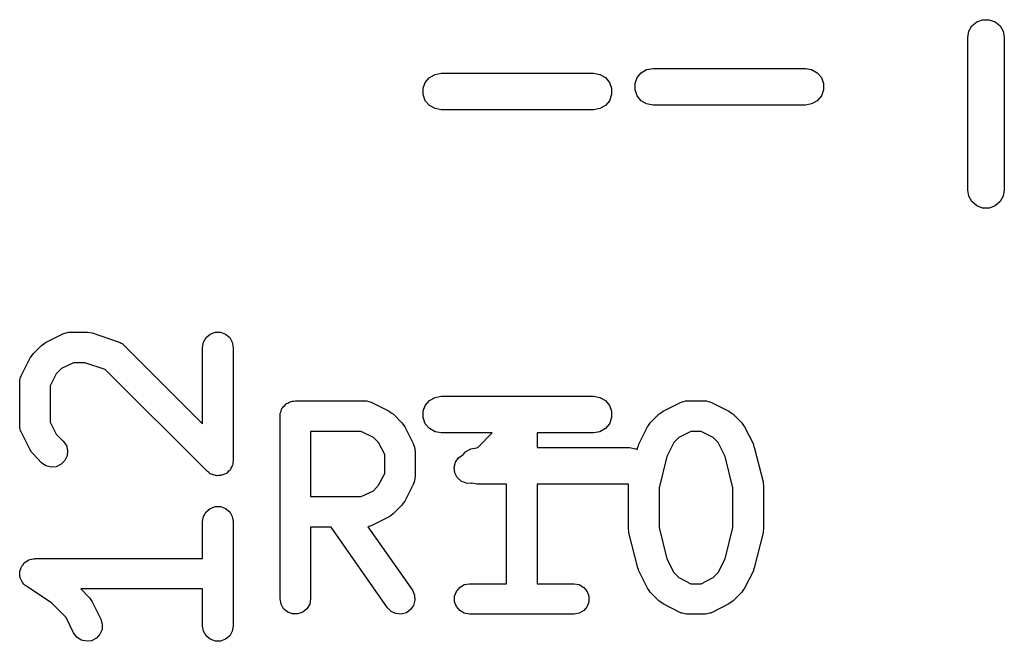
# Model space of a CAD drawing. Extents: x 83.4 to 168.1, y -157.3 to -85.4.
# Tile 45 of 60: x 136.9 to 140.1, y -107.8 to -105.8. Entities that reach past the tile are written whole.
import ezdxf

# ---------------------------------------------------------------- set-up
doc = ezdxf.new("R2010")
doc.units = 0
doc.header["$MEASUREMENT"] = 0
doc.layers.add('BLACK', color=7, linetype='CONTINUOUS')

msp = doc.modelspace()

# ---------------------------------------------------------------- linework, layer by layer
at = {"layer": 'Black'}
for p, q in [((139.983, -105.792), (139.993, -105.774)), ((139.993, -105.774), (140.009, -105.761)), ((140.009, -105.761), (140.028, -105.754)), ((140.028, -105.754), (140.049, -105.754)), ((140.049, -105.754), (140.069, -105.761)), ((140.069, -105.761), (140.085, -105.774)), ((140.085, -105.774), (140.095, -105.792)), ((139.979, -105.813), (139.983, -105.792)), ((139.979, -106.313), (139.979, -105.813)), ((140.095, -105.792), (140.099, -105.813)), ((140.099, -105.813), (140.099, -106.313)), ((138.214, -105.944), (138.232, -105.934)), ((138.232, -105.934), (138.252, -105.93)), ((138.252, -105.93), (138.752, -105.93)), ((138.752, -105.93), (138.773, -105.934)), ((138.773, -105.934), (138.791, -105.944)), ((138.895, -105.944), (138.908, -105.928)), ((138.908, -105.928), (138.926, -105.918)), ((138.926, -105.918), (138.947, -105.914)), ((138.947, -105.914), (139.447, -105.914)), ((139.447, -105.914), (139.467, -105.918)), ((139.467, -105.918), (139.485, -105.928)), ((139.485, -105.928), (139.499, -105.944)), ((138.193, -105.979), (138.2, -105.96)), ((138.2, -105.96), (138.214, -105.944)), ((138.791, -105.944), (138.804, -105.96)), ((138.804, -105.96), (138.811, -105.979)), ((138.888, -105.963), (138.895, -105.944)), ((138.888, -105.984), (138.888, -105.963)), ((139.499, -105.944), (139.506, -105.963)), ((139.506, -105.963), (139.506, -105.984)), ((138.193, -106), (138.193, -105.979)), ((138.2, -106.02), (138.193, -106)), ((138.811, -106), (138.804, -106.02)), ((138.811, -105.979), (138.811, -106)), ((138.895, -106.004), (138.888, -105.984)), ((138.908, -106.02), (138.895, -106.004)), ((139.499, -106.004), (139.485, -106.02)), ((139.506, -105.984), (139.499, -106.004)), ((138.214, -106.036), (138.2, -106.02)), ((138.232, -106.046), (138.214, -106.036)), ((138.791, -106.036), (138.773, -106.046)), ((138.804, -106.02), (138.791, -106.036)), ((138.926, -106.03), (138.908, -106.02)), ((138.947, -106.034), (138.926, -106.03)), ((139.447, -106.034), (138.947, -106.034)), ((139.467, -106.03), (139.447, -106.034)), ((139.485, -106.02), (139.467, -106.03)), ((138.252, -106.05), (138.232, -106.046)), ((138.752, -106.05), (138.252, -106.05)), ((138.773, -106.046), (138.752, -106.05)), ((139.983, -106.333), (139.979, -106.313)), ((140.099, -106.313), (140.095, -106.333)), ((139.993, -106.351), (139.983, -106.333)), ((140.009, -106.365), (139.993, -106.351)), ((140.085, -106.351), (140.069, -106.365)), ((140.095, -106.333), (140.085, -106.351)), ((140.028, -106.372), (140.009, -106.365)), ((140.049, -106.372), (140.028, -106.372)), ((140.069, -106.365), (140.049, -106.372)), ((137.015, -106.784), (137.018, -106.783)), ((137.018, -106.783), (137.023, -106.782)), ((137.023, -106.782), (137.029, -106.78)), ((137.029, -106.78), (137.032, -106.78)), ((137.032, -106.78), (137.035, -106.78)), ((137.035, -106.78), (137.092, -106.78)), ((137.092, -106.78), (137.1, -106.781)), ((137.1, -106.781), (137.108, -106.782)), ((137.108, -106.782), (137.193, -106.811)), ((137.495, -106.786), (137.512, -106.78)), ((137.512, -106.78), (137.529, -106.78)), ((137.529, -106.78), (137.545, -106.786)), ((136.949, -106.818), (136.955, -106.813)), ((136.955, -106.813), (137.012, -106.785)), ((137.012, -106.785), (137.015, -106.784)), ((137.193, -106.811), (137.196, -106.812)), ((137.196, -106.812), (137.199, -106.813)), ((137.199, -106.813), (137.203, -106.816)), ((137.47, -106.83), (137.473, -106.812)), ((137.473, -106.812), (137.482, -106.797)), ((137.482, -106.797), (137.495, -106.786)), ((137.545, -106.786), (137.559, -106.797)), ((137.559, -106.797), (137.567, -106.812)), ((137.567, -106.812), (137.57, -106.83)), ((136.914, -106.851), (136.942, -106.823)), ((136.942, -106.823), (136.949, -106.818)), ((137.203, -106.816), (137.209, -106.819)), ((137.209, -106.819), (137.21, -106.821)), ((137.21, -106.821), (137.213, -106.823)), ((137.213, -106.823), (137.47, -107.08)), ((137.47, -107.08), (137.47, -106.83)), ((137.57, -106.83), (137.57, -107.201)), ((136.876, -106.921), (136.904, -106.864)), ((136.904, -106.864), (136.909, -106.858)), ((136.909, -106.858), (136.914, -106.851)), ((137.007, -106.899), (136.99, -106.916)), ((137.046, -106.88), (137.007, -106.899)), ((137.084, -106.88), (137.046, -106.88)), ((137.15, -106.902), (137.084, -106.88)), ((137.485, -107.236), (137.15, -106.902)), ((136.87, -106.944), (136.871, -106.941)), ((136.87, -107.087), (136.87, -106.944)), ((136.871, -106.938), (136.872, -106.932)), ((136.871, -106.941), (136.871, -106.938)), ((136.872, -106.932), (136.873, -106.927)), ((136.873, -106.927), (136.875, -106.924)), ((136.875, -106.924), (136.876, -106.921)), ((136.99, -106.916), (136.97, -106.956)), ((136.97, -106.956), (136.97, -107.075)), ((137.753, -107.01), (137.757, -107.008)), ((137.757, -107.008), (137.761, -107.007)), ((137.761, -107.007), (137.765, -107.006)), ((137.765, -107.006), (137.769, -107.006)), ((137.769, -107.006), (137.774, -107.005)), ((137.774, -107.005), (138.002, -107.005)), ((138.002, -107.005), (138.005, -107.005)), ((138.005, -107.005), (138.008, -107.005)), ((138.008, -107.005), (138.014, -107.007)), ((138.014, -107.007), (138.019, -107.008)), ((138.019, -107.008), (138.022, -107.009)), ((138.022, -107.009), (138.025, -107.01)), ((138.2, -107.02), (138.214, -107.004)), ((138.214, -107.004), (138.232, -106.994)), ((138.232, -106.994), (138.252, -106.99)), ((138.252, -106.99), (138.752, -106.99)), ((138.752, -106.99), (138.773, -106.994)), ((138.773, -106.994), (138.791, -107.004)), ((138.791, -107.004), (138.804, -107.02)), ((139.037, -107.01), (139.04, -107.009)), ((139.04, -107.009), (139.042, -107.008)), ((139.042, -107.008), (139.048, -107.007)), ((139.048, -107.007), (139.054, -107.005)), ((139.054, -107.005), (139.057, -107.005)), ((139.057, -107.005), (139.059, -107.005)), ((139.059, -107.005), (139.117, -107.005)), ((139.117, -107.005), (139.119, -107.005)), ((139.119, -107.005), (139.122, -107.005)), ((139.122, -107.005), (139.128, -107.007)), ((139.128, -107.007), (139.134, -107.008)), ((139.134, -107.008), (139.136, -107.009)), ((139.136, -107.009), (139.139, -107.01)), ((137.726, -107.042), (137.727, -107.038)), ((137.727, -107.038), (137.729, -107.034)), ((137.729, -107.034), (137.73, -107.03)), ((137.73, -107.03), (137.733, -107.027)), ((137.733, -107.027), (137.735, -107.023)), ((137.735, -107.023), (137.739, -107.02)), ((137.739, -107.02), (137.742, -107.017)), ((137.742, -107.017), (137.745, -107.014)), ((137.745, -107.014), (137.749, -107.012)), ((137.749, -107.012), (137.753, -107.01)), ((138.025, -107.01), (138.082, -107.039)), ((138.082, -107.039), (138.088, -107.044)), ((138.193, -107.039), (138.2, -107.02)), ((138.193, -107.06), (138.193, -107.039)), ((138.804, -107.02), (138.811, -107.039)), ((138.811, -107.039), (138.811, -107.06)), ((138.973, -107.044), (138.98, -107.039)), ((138.98, -107.039), (139.037, -107.01)), ((139.139, -107.01), (139.196, -107.039)), ((139.196, -107.039), (139.203, -107.044)), ((137.724, -107.046), (137.726, -107.042)), ((137.724, -107.051), (137.724, -107.046)), ((137.724, -107.055), (137.724, -107.051)), ((137.724, -107.655), (137.724, -107.055)), ((138.088, -107.044), (138.095, -107.048)), ((138.095, -107.048), (138.123, -107.077)), ((138.2, -107.08), (138.193, -107.06)), ((138.811, -107.06), (138.804, -107.08)), ((138.938, -107.077), (138.967, -107.048)), ((138.967, -107.048), (138.973, -107.044)), ((139.203, -107.044), (139.209, -107.048)), ((139.209, -107.048), (139.238, -107.077)), ((136.871, -107.09), (136.87, -107.087)), ((136.871, -107.092), (136.871, -107.09)), ((136.872, -107.098), (136.871, -107.092)), ((136.873, -107.104), (136.872, -107.098)), ((136.875, -107.106), (136.873, -107.104)), ((136.97, -107.075), (136.99, -107.114)), ((137.824, -107.105), (137.824, -107.319)), ((137.99, -107.105), (137.824, -107.105)), ((138.03, -107.125), (137.99, -107.105)), ((138.123, -107.077), (138.128, -107.083)), ((138.128, -107.083), (138.133, -107.09)), ((138.133, -107.09), (138.161, -107.147)), ((138.214, -107.096), (138.2, -107.08)), ((138.232, -107.106), (138.214, -107.096)), ((138.791, -107.096), (138.773, -107.106)), ((138.804, -107.08), (138.791, -107.096)), ((138.9, -107.147), (138.929, -107.09)), ((138.929, -107.09), (138.934, -107.083)), ((138.934, -107.083), (138.938, -107.077)), ((139.071, -107.105), (139.032, -107.125)), ((139.105, -107.105), (139.071, -107.105)), ((139.144, -107.125), (139.105, -107.105)), ((139.238, -107.077), (139.242, -107.083)), ((139.242, -107.083), (139.247, -107.09)), ((139.247, -107.09), (139.276, -107.147)), ((136.876, -107.109), (136.875, -107.106)), ((136.904, -107.166), (136.876, -107.109)), ((136.99, -107.114), (137.013, -107.137)), ((137.013, -107.137), (137.023, -107.151)), ((138.047, -107.142), (138.03, -107.125)), ((138.252, -107.11), (138.232, -107.106)), ((138.419, -107.11), (138.252, -107.11)), ((138.373, -107.157), (138.419, -107.11)), ((138.752, -107.11), (138.567, -107.11)), ((138.567, -107.11), (138.567, -107.158)), ((138.773, -107.106), (138.752, -107.11)), ((139.032, -107.125), (139.015, -107.142)), ((139.161, -107.142), (139.144, -107.125)), ((136.909, -107.173), (136.904, -107.166)), ((137.023, -107.151), (137.027, -107.168)), ((137.027, -107.168), (137.026, -107.185)), ((138.067, -107.181), (138.047, -107.142)), ((138.161, -107.147), (138.162, -107.15)), ((138.162, -107.15), (138.164, -107.152)), ((138.164, -107.152), (138.165, -107.158)), ((138.165, -107.158), (138.166, -107.163)), ((138.166, -107.163), (138.166, -107.166)), ((138.166, -107.166), (138.167, -107.169)), ((138.167, -107.169), (138.167, -107.255)), ((138.332, -107.172), (138.35, -107.162)), ((138.35, -107.162), (138.369, -107.159)), ((138.369, -107.159), (138.373, -107.157)), ((138.567, -107.158), (138.87, -107.158)), ((138.87, -107.158), (138.891, -107.162)), ((138.891, -107.162), (138.895, -107.164)), ((138.895, -107.164), (138.897, -107.157)), ((138.897, -107.157), (138.899, -107.152)), ((138.899, -107.152), (138.9, -107.147)), ((139.015, -107.142), (138.992, -107.187)), ((139.184, -107.187), (139.161, -107.142)), ((139.276, -107.147), (139.277, -107.152)), ((139.277, -107.152), (139.279, -107.157)), ((139.279, -107.157), (139.308, -107.271)), ((136.914, -107.179), (136.909, -107.173)), ((136.942, -107.208), (136.914, -107.179)), ((137.018, -107.201), (137.006, -107.213)), ((137.026, -107.185), (137.018, -107.201)), ((137.57, -107.201), (137.569, -107.207)), ((138.067, -107.243), (138.067, -107.181)), ((138.299, -107.206), (138.309, -107.192)), ((138.309, -107.192), (138.323, -107.182)), ((138.323, -107.182), (138.325, -107.18)), ((138.325, -107.18), (138.332, -107.172)), ((138.992, -107.187), (138.967, -107.29)), ((139.209, -107.29), (139.184, -107.187)), ((136.956, -107.218), (136.942, -107.208)), ((136.973, -107.222), (136.956, -107.218)), ((136.99, -107.221), (136.973, -107.222)), ((137.006, -107.213), (136.99, -107.221)), ((137.559, -107.233), (137.554, -107.237)), ((137.56, -107.231), (137.559, -107.233)), ((137.561, -107.23), (137.56, -107.231)), ((137.564, -107.224), (137.561, -107.23)), ((137.567, -107.218), (137.564, -107.224)), ((137.568, -107.216), (137.567, -107.218)), ((137.569, -107.214), (137.568, -107.216)), ((137.569, -107.207), (137.569, -107.214)), ((138.295, -107.223), (138.299, -107.206)), ((138.297, -107.241), (138.295, -107.223)), ((137.49, -107.24), (137.485, -107.236)), ((137.495, -107.244), (137.49, -107.24)), ((137.497, -107.245), (137.495, -107.244)), ((137.499, -107.246), (137.497, -107.245)), ((137.506, -107.248), (137.499, -107.246)), ((137.512, -107.25), (137.506, -107.248)), ((137.514, -107.25), (137.512, -107.25)), ((137.516, -107.251), (137.514, -107.25)), ((137.522, -107.25), (137.516, -107.251)), ((137.529, -107.25), (137.522, -107.25)), ((137.531, -107.249), (137.529, -107.25)), ((137.533, -107.249), (137.531, -107.249)), ((137.539, -107.247), (137.533, -107.249)), ((137.545, -107.244), (137.539, -107.247)), ((137.547, -107.243), (137.545, -107.244)), ((137.549, -107.242), (137.547, -107.243)), ((137.554, -107.237), (137.549, -107.242)), ((138.047, -107.282), (138.067, -107.243)), ((138.165, -107.266), (138.164, -107.272)), ((138.166, -107.261), (138.165, -107.266)), ((138.167, -107.255), (138.166, -107.258)), ((138.166, -107.258), (138.166, -107.261)), ((138.305, -107.256), (138.297, -107.241)), ((138.318, -107.268), (138.305, -107.256)), ((138.03, -107.3), (138.047, -107.282)), ((138.161, -107.277), (138.133, -107.334)), ((138.162, -107.275), (138.161, -107.277)), ((138.164, -107.272), (138.162, -107.275)), ((138.334, -107.275), (138.318, -107.268)), ((138.351, -107.276), (138.334, -107.275)), ((138.353, -107.275), (138.351, -107.276)), ((138.37, -107.278), (138.353, -107.275)), ((138.467, -107.278), (138.37, -107.278)), ((138.467, -107.605), (138.467, -107.278)), ((138.867, -107.278), (138.567, -107.278)), ((138.567, -107.278), (138.567, -107.605)), ((138.867, -107.283), (138.867, -107.278)), ((138.867, -107.426), (138.867, -107.283)), ((138.967, -107.29), (138.967, -107.42)), ((139.209, -107.42), (139.209, -107.29)), ((139.308, -107.271), (139.308, -107.277)), ((139.308, -107.277), (139.309, -107.283)), ((139.309, -107.283), (139.309, -107.426)), ((137.824, -107.319), (137.99, -107.319)), ((137.99, -107.319), (138.03, -107.3)), ((137.482, -107.369), (137.495, -107.358)), ((137.495, -107.358), (137.512, -107.352)), ((137.512, -107.352), (137.529, -107.352)), ((137.529, -107.352), (137.545, -107.358)), ((137.545, -107.358), (137.559, -107.369)), ((138.123, -107.347), (138.095, -107.376)), ((138.128, -107.341), (138.123, -107.347)), ((138.133, -107.334), (138.128, -107.341)), ((137.47, -107.401), (137.473, -107.384)), ((137.473, -107.384), (137.482, -107.369)), ((137.559, -107.369), (137.567, -107.384)), ((137.567, -107.384), (137.57, -107.401)), ((138.082, -107.385), (138.025, -107.414)), ((138.088, -107.381), (138.082, -107.385)), ((138.095, -107.376), (138.088, -107.381)), ((137.47, -107.522), (137.47, -107.401)), ((137.57, -107.401), (137.57, -107.744)), ((137.891, -107.419), (137.824, -107.419)), ((137.824, -107.419), (137.824, -107.655)), ((138.076, -107.684), (137.891, -107.419)), ((138.014, -107.417), (138.012, -107.418)), ((138.012, -107.418), (138.158, -107.626)), ((138.019, -107.416), (138.014, -107.417)), ((138.022, -107.415), (138.019, -107.416)), ((138.025, -107.414), (138.022, -107.415)), ((138.868, -107.432), (138.867, -107.426)), ((138.967, -107.42), (138.992, -107.523)), ((139.184, -107.523), (139.209, -107.42)), ((139.309, -107.426), (139.308, -107.432)), ((138.868, -107.438), (138.868, -107.432)), ((138.897, -107.553), (138.868, -107.438)), ((139.308, -107.438), (139.279, -107.553)), ((139.308, -107.432), (139.308, -107.438)), ((136.901, -107.527), (136.903, -107.525)), ((136.903, -107.525), (136.909, -107.524)), ((136.909, -107.524), (136.915, -107.523)), ((136.915, -107.523), (136.918, -107.523)), ((136.918, -107.523), (136.92, -107.522)), ((136.92, -107.522), (137.47, -107.522)), ((138.992, -107.523), (139.015, -107.568)), ((139.161, -107.568), (139.184, -107.523)), ((136.873, -107.558), (136.875, -107.552)), ((136.875, -107.552), (136.876, -107.55)), ((136.876, -107.55), (136.877, -107.547)), ((136.877, -107.547), (136.881, -107.543)), ((136.881, -107.543), (136.884, -107.538)), ((136.884, -107.538), (136.886, -107.536)), ((136.886, -107.536), (136.888, -107.534)), ((136.888, -107.534), (136.893, -107.531)), ((136.893, -107.531), (136.898, -107.528)), ((136.898, -107.528), (136.901, -107.527)), ((138.899, -107.558), (138.897, -107.553)), ((139.279, -107.553), (139.277, -107.558)), ((136.87, -107.569), (136.871, -107.566)), ((136.871, -107.575), (136.87, -107.569)), ((136.871, -107.564), (136.873, -107.558)), ((136.871, -107.566), (136.871, -107.564)), ((136.871, -107.581), (136.871, -107.575)), ((136.872, -107.584), (136.871, -107.581)), ((136.872, -107.586), (136.872, -107.584)), ((136.875, -107.592), (136.872, -107.586)), ((138.9, -107.563), (138.899, -107.558)), ((138.929, -107.62), (138.9, -107.563)), ((139.015, -107.568), (139.032, -107.585)), ((139.032, -107.585), (139.071, -107.605)), ((139.105, -107.605), (139.144, -107.585)), ((139.144, -107.585), (139.161, -107.568)), ((139.276, -107.563), (139.247, -107.62)), ((139.277, -107.558), (139.276, -107.563)), ((136.877, -107.597), (136.875, -107.592)), ((136.879, -107.6), (136.877, -107.597)), ((136.88, -107.602), (136.879, -107.6)), ((136.884, -107.606), (136.88, -107.602)), ((136.888, -107.611), (136.884, -107.606)), ((136.891, -107.612), (136.888, -107.611)), ((136.893, -107.614), (136.891, -107.612)), ((136.974, -107.668), (136.893, -107.614)), ((137.47, -107.622), (137.07, -107.622)), ((137.07, -107.622), (137.099, -107.651)), ((137.47, -107.744), (137.47, -107.622)), ((138.302, -107.63), (138.313, -107.617)), ((138.313, -107.617), (138.328, -107.608)), ((138.328, -107.608), (138.345, -107.605)), ((138.345, -107.605), (138.467, -107.605)), ((138.567, -107.605), (138.688, -107.605)), ((138.688, -107.605), (138.705, -107.608)), ((138.705, -107.608), (138.72, -107.617)), ((138.72, -107.617), (138.731, -107.63)), ((138.934, -107.627), (138.929, -107.62)), ((139.071, -107.605), (139.105, -107.605)), ((139.247, -107.62), (139.242, -107.627)), ((137.099, -107.651), (137.103, -107.658)), ((138.158, -107.626), (138.165, -107.642)), ((138.165, -107.642), (138.166, -107.659)), ((138.296, -107.646), (138.302, -107.63)), ((138.296, -107.664), (138.296, -107.646)), ((138.731, -107.63), (138.737, -107.646)), ((138.737, -107.646), (138.737, -107.664)), ((138.938, -107.633), (138.934, -107.627)), ((138.967, -107.662), (138.938, -107.633)), ((139.238, -107.633), (139.209, -107.662)), ((139.242, -107.627), (139.238, -107.633)), ((137.022, -107.716), (136.974, -107.668)), ((137.103, -107.658), (137.108, -107.664)), ((137.108, -107.664), (137.136, -107.721)), ((137.727, -107.672), (137.724, -107.655)), ((137.735, -107.687), (137.727, -107.672)), ((137.749, -107.698), (137.735, -107.687)), ((137.812, -107.687), (137.799, -107.698)), ((137.821, -107.672), (137.812, -107.687)), ((137.824, -107.655), (137.821, -107.672)), ((138.088, -107.696), (138.076, -107.684)), ((138.162, -107.676), (138.152, -107.69)), ((138.166, -107.659), (138.162, -107.676)), ((138.302, -107.68), (138.296, -107.664)), ((138.313, -107.693), (138.302, -107.68)), ((138.731, -107.68), (138.72, -107.693)), ((138.737, -107.664), (138.731, -107.68)), ((138.973, -107.666), (138.967, -107.662)), ((138.98, -107.671), (138.973, -107.666)), ((139.037, -107.7), (138.98, -107.671)), ((139.196, -107.671), (139.139, -107.7)), ((139.203, -107.666), (139.196, -107.671)), ((139.209, -107.662), (139.203, -107.666)), ((137.047, -107.766), (137.022, -107.716)), ((137.765, -107.704), (137.749, -107.698)), ((137.782, -107.704), (137.765, -107.704)), ((137.799, -107.698), (137.782, -107.704)), ((138.104, -107.703), (138.088, -107.696)), ((138.121, -107.705), (138.104, -107.703)), ((138.138, -107.7), (138.121, -107.705)), ((138.152, -107.69), (138.138, -107.7)), ((138.328, -107.702), (138.313, -107.693)), ((138.345, -107.705), (138.328, -107.702)), ((138.688, -107.705), (138.345, -107.705)), ((138.705, -107.702), (138.688, -107.705)), ((138.72, -107.693), (138.705, -107.702)), ((139.04, -107.7), (139.037, -107.7)), ((139.042, -107.702), (139.04, -107.7)), ((139.048, -107.703), (139.042, -107.702)), ((139.054, -107.705), (139.048, -107.703)), ((139.057, -107.704), (139.054, -107.705)), ((139.059, -107.705), (139.057, -107.704)), ((139.117, -107.705), (139.059, -107.705)), ((139.119, -107.704), (139.117, -107.705)), ((139.122, -107.705), (139.119, -107.704)), ((139.128, -107.703), (139.122, -107.705)), ((139.134, -107.702), (139.128, -107.703)), ((139.136, -107.7), (139.134, -107.702)), ((139.139, -107.7), (139.136, -107.7)), ((137.136, -107.721), (137.141, -107.738)), ((137.141, -107.738), (137.14, -107.755)), ((137.473, -107.761), (137.47, -107.744)), ((137.57, -107.744), (137.567, -107.761)), ((137.057, -107.78), (137.047, -107.766)), ((137.072, -107.79), (137.057, -107.78)), ((137.122, -107.784), (137.106, -107.792)), ((137.133, -107.771), (137.122, -107.784)), ((137.14, -107.755), (137.133, -107.771)), ((137.482, -107.776), (137.473, -107.761)), ((137.495, -107.787), (137.482, -107.776)), ((137.559, -107.776), (137.545, -107.787)), ((137.567, -107.761), (137.559, -107.776)), ((137.089, -107.794), (137.072, -107.79)), ((137.106, -107.792), (137.089, -107.794)), ((137.512, -107.793), (137.495, -107.787)), ((137.529, -107.793), (137.512, -107.793)), ((137.545, -107.787), (137.529, -107.793))]:
    msp.add_line(p, q, dxfattribs=at)

doc.saveas('drawing.dxf')
